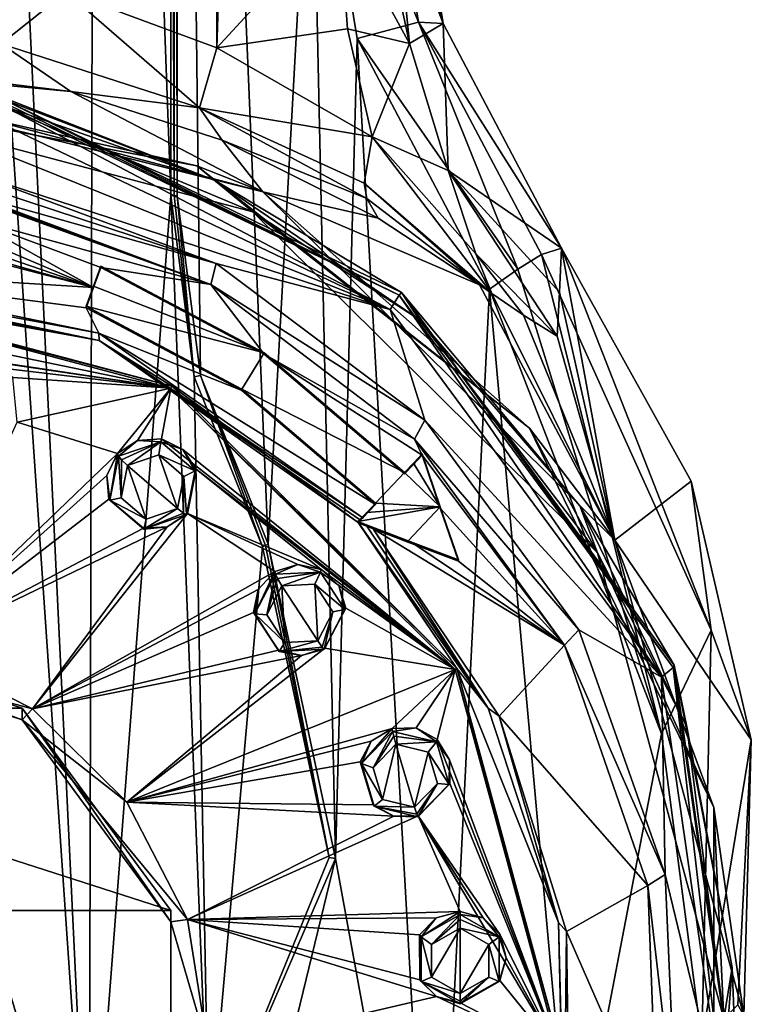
# Model space of a CAD drawing. Header units: metres. Extents: x -28 to 28, y -250 to 28.
# Tile 11 of 92: x 6 to 24, y -225 to -201. Entities that reach past the tile are written whole.
import ezdxf

# ---------------------------------------------------------------- set-up
doc = ezdxf.new("R2010")
doc.units = ezdxf.units.M
doc.layers.add('solid_10661053', color=7, linetype='CONTINUOUS')

msp = doc.modelspace()

# ---------------------------------------------------------------- linework, layer by layer
at = {"layer": 'solid_10661053'}
for points in [[(10.848744, -201.47377, 182.141312), (10.527095, -106.285652, 167.718582), (13.902626, -105.927193, 170.117081)], [(10.848744, -201.47377, 182.141312), (13.902626, -105.927193, 170.117081), (13.902626, -198.159775, 183.901337)], [(10.848744, -201.47377, 182.141312), (7.089748, -200.078171, 180.056885), (10.527095, -106.285652, 167.718582)], [(4.317756, -162.126312, 204.744431), (7.662177, -231.715347, 215.122971), (7.850902, -154.513397, 203.583481)], [(7.662177, -231.715347, 215.122971), (9.703361, -205.162415, 211.13562), (7.850902, -154.513397, 203.583481)], [(9.703447, -182.741287, 207.78476), (7.850902, -154.513397, 203.583481), (9.703361, -205.162415, 211.13562)], [(9.787598, -205.164307, 211.122787), (9.703533, -160.15419, 204.409088), (9.703447, -182.741287, 207.78476)], [(9.787598, -205.164307, 211.122787), (9.787772, -160.156097, 204.396271), (9.703533, -160.15419, 204.409088)], [(9.787598, -205.164307, 211.122787), (9.864788, -205.169647, 211.087051), (9.787772, -160.156097, 204.396271)], [(9.787772, -160.156097, 204.396271), (9.864788, -205.169647, 211.087051), (9.864964, -160.161438, 204.360519)], [(9.864964, -160.161438, 204.360519), (9.864788, -205.169647, 211.087051), (10.440787, -209.655426, 211.751297)], [(9.864964, -160.161438, 204.360519), (12.132125, -213.858353, 212.359314), (13.213239, -194.285904, 209.419769)], [(9.864964, -160.161438, 204.360519), (10.440787, -209.655426, 211.751297), (12.132125, -213.858353, 212.359314)], [(4.317756, -162.126312, 204.744431), (4.317676, -182.994553, 207.86322), (7.662177, -231.715347, 215.122971)], [(9.787598, -205.164307, 211.122787), (9.703447, -182.741287, 207.78476), (9.703361, -205.162415, 211.13562)], [(4.317676, -182.994553, 207.86322), (4.317533, -220.478256, 213.465195), (7.662177, -231.715347, 215.122971)], [(12.132125, -213.858353, 212.359314), (13.811332, -221.701477, 213.508545), (13.213239, -194.285904, 209.419769)], [(13.811332, -221.701477, 213.508545), (14.353537, -201.242645, 210.442902), (13.213239, -194.285904, 209.419769)], [(15.882645, -200.839127, 209.682617), (13.213239, -194.285904, 209.419769), (14.353537, -201.242645, 210.442902)], [(14.826135, -194.388153, 208.735596), (13.213239, -194.285904, 209.419769), (15.882645, -200.839127, 209.682617)], [(14.826135, -194.388153, 208.735596), (16.501728, -200.868347, 208.04097), (15.48158, -194.628799, 207.125397)], [(14.826135, -194.388153, 208.735596), (15.882645, -200.839127, 209.682617), (16.501728, -200.868347, 208.04097)], [(16.501728, -200.868347, 208.04097), (15.392191, -196.17218, 196.99942), (15.48158, -194.628799, 207.125397)], [(16.501728, -200.868347, 208.04097), (15.302803, -197.715591, 186.873444), (15.392191, -196.17218, 196.99942)], [(15.66119, -201.369797, 187.799484), (14.928708, -197.960129, 185.237167), (15.302803, -197.715591, 186.873444)], [(15.66119, -201.369797, 187.799484), (15.302803, -197.715591, 186.873444), (16.501728, -200.868347, 208.04097)], [(15.66119, -201.369797, 187.799484), (13.902626, -198.159775, 183.901337), (14.928708, -197.960129, 185.237167)], [(14.113273, -201.001465, 184.510193), (10.848744, -201.47377, 182.141312), (13.902626, -198.159775, 183.901337)], [(15.66119, -201.369797, 187.799484), (14.113273, -201.001465, 184.510193), (13.902626, -198.159775, 183.901337)], [(0.000001, -200.784317, 178.161392), (0.000004, -199.084442, 178.581223), (7.089748, -200.078171, 180.056885)], [(5.473251, -201.37767, 179.006622), (0.000001, -200.784317, 178.161392), (7.089748, -200.078171, 180.056885)], [(10.419362, -202.975647, 181.317352), (5.473251, -201.37767, 179.006622), (7.089748, -200.078171, 180.056885)], [(10.419362, -202.975647, 181.317352), (7.089748, -200.078171, 180.056885), (10.848744, -201.47377, 182.141312)], [(15.882645, -200.839127, 209.682617), (14.353537, -201.242645, 210.442902), (18.362349, -206.99942, 211.055618)], [(16.627266, -204.533768, 189.410843), (15.66119, -201.369797, 187.799484), (16.501728, -200.868347, 208.04097)], [(15.882645, -200.839127, 209.682617), (18.952604, -206.632477, 210.480804), (19.457472, -206.47644, 208.823975)], [(16.501728, -200.868347, 208.04097), (15.882645, -200.839127, 209.682617), (19.457472, -206.47644, 208.823975)], [(15.882645, -200.839127, 209.682617), (18.362349, -206.99942, 211.055618), (18.952604, -206.632477, 210.480804)], [(16.627266, -204.533768, 189.410843), (16.501728, -200.868347, 208.04097), (19.457472, -206.47644, 208.823975)], [(14.113273, -201.001465, 184.510193), (14.726607, -203.694473, 185.473022), (10.848744, -201.47377, 182.141312)], [(15.66119, -201.369797, 187.799484), (14.726607, -203.694473, 185.473022), (14.113273, -201.001465, 184.510193)], [(5.473251, -201.37767, 179.006622), (7.206366, -202.561874, 178.270462), (0, -201.696091, 176.66629)], [(10.419362, -202.975647, 181.317352), (7.206366, -202.561874, 178.270462), (5.473251, -201.37767, 179.006622)], [(13.811332, -221.701477, 213.508545), (16.271772, -235.170776, 215.482559), (14.353537, -201.242645, 210.442902)], [(16.271772, -235.170776, 215.482559), (17.657206, -207.494751, 211.321594), (14.353537, -201.242645, 210.442902)], [(18.362349, -206.99942, 211.055618), (14.353537, -201.242645, 210.442902), (17.657206, -207.494751, 211.321594)], [(16.627266, -204.533768, 189.410843), (14.726607, -203.694473, 185.473022), (15.66119, -201.369797, 187.799484)], [(7.206366, -202.561874, 178.270462), (0, -201.887634, 175.456879), (0, -201.696091, 176.66629)], [(10.419362, -202.975647, 181.317352), (10.848744, -201.47377, 182.141312), (14.726607, -203.694473, 185.473022)], [(12.002163, -205.068283, 175.932236), (0, -202.085831, 175.131882), (0, -201.887634, 175.456879)], [(7.206366, -202.561874, 178.270462), (12.002163, -205.068283, 175.932236), (0, -201.887634, 175.456879)], [(10.350883, -204.422394, 175.481079), (0, -202.455383, 175.040588), (0, -202.085831, 175.131882)], [(12.002163, -205.068283, 175.932236), (10.350883, -204.422394, 175.481079), (0, -202.085831, 175.131882)], [(10.350883, -204.422394, 175.481079), (11.75148, -205.569382, 175.505981), (0, -202.455383, 175.040588)], [(4.991112, -202.736969, 175.082672), (0, -202.455383, 175.040588), (11.75148, -205.569382, 175.505981)], [(4.948251, -202.626572, 174.03038), (15.175233, -208.008789, 173.764603), (4.834646, -203.065674, 173.025833)], [(4.995838, -202.579468, 174.413773), (15.399722, -207.647324, 174.780731), (4.948251, -202.626572, 174.03038)], [(15.399722, -207.647324, 174.780731), (15.175233, -208.008789, 173.764603), (4.948251, -202.626572, 174.03038)], [(10.811853, -204.787521, 175.38913), (5.028262, -202.576859, 174.984711), (4.991112, -202.736969, 175.082672)], [(4.995838, -202.579468, 174.413773), (5.04365, -202.532196, 174.799286), (15.399722, -207.647324, 174.780731)], [(10.811853, -204.787521, 175.38913), (5.04365, -202.532196, 174.799286), (5.028262, -202.576859, 174.984711)], [(15.461974, -207.584549, 175.554367), (15.399722, -207.647324, 174.780731), (5.04365, -202.532196, 174.799286)], [(10.811853, -204.787521, 175.38913), (15.461974, -207.584549, 175.554367), (5.04365, -202.532196, 174.799286)], [(7.206366, -202.561874, 178.270462), (10.985582, -203.775848, 180.513977), (12.002163, -205.068283, 175.932236)], [(10.419362, -202.975647, 181.317352), (10.985582, -203.775848, 180.513977), (7.206366, -202.561874, 178.270462)], [(10.811853, -204.787521, 175.38913), (4.991112, -202.736969, 175.082672), (11.75148, -205.569382, 175.505981)], [(4.772361, -203.816559, 172.167755), (4.834646, -203.065674, 173.025833), (15.175233, -208.008789, 173.764603)], [(14.526498, -204.852463, 184.96405), (10.419362, -202.975647, 181.317352), (14.726607, -203.694473, 185.473022)], [(14.597301, -205.238724, 184.661743), (10.985582, -203.775848, 180.513977), (10.419362, -202.975647, 181.317352)], [(14.526498, -204.852463, 184.96405), (14.597301, -205.238724, 184.661743), (10.419362, -202.975647, 181.317352)], [(4.714408, -204.589218, 171.33046), (4.772361, -203.816559, 172.167755), (15.175233, -208.008789, 173.764603)], [(10.985582, -203.775848, 180.513977), (14.875011, -205.728485, 184.097351), (12.002163, -205.068283, 175.932236)], [(14.597301, -205.238724, 184.661743), (14.875011, -205.728485, 184.097351), (10.985582, -203.775848, 180.513977)], [(14.526498, -204.852463, 184.96405), (14.726607, -203.694473, 185.473022), (17.717499, -207.609146, 188.915115)], [(17.316875, -206.619888, 189.450928), (17.717499, -207.609146, 188.915115), (14.726607, -203.694473, 185.473022)], [(17.316875, -206.619888, 189.450928), (14.726607, -203.694473, 185.473022), (16.627266, -204.533768, 189.410843)], [(4.709955, -204.8405, 171.1091), (4.714408, -204.589218, 171.33046), (10.837114, -206.853195, 171.668808)], [(10.837114, -206.853195, 171.668808), (4.714408, -204.589218, 171.33046), (15.175233, -208.008789, 173.764603)], [(10.350883, -204.422394, 175.481079), (18.651648, -210.96933, 176.459518), (11.75148, -205.569382, 175.505981)], [(12.002163, -205.068283, 175.932236), (18.651648, -210.96933, 176.459518), (10.350883, -204.422394, 175.481079)], [(16.627266, -204.533768, 189.410843), (19.457472, -206.47644, 208.823975), (19.400225, -207.569763, 201.700912)], [(16.627266, -204.533768, 189.410843), (19.400225, -207.569763, 201.700912), (19.342714, -208.668625, 194.542023)], [(17.316875, -206.619888, 189.450928), (16.627266, -204.533768, 189.410843), (19.342714, -208.668625, 194.542023)], [(4.718494, -205.13208, 170.930756), (4.709955, -204.8405, 171.1091), (10.837114, -206.853195, 171.668808)], [(10.811853, -204.787521, 175.38913), (11.75148, -205.569382, 175.505981), (15.90163, -208.25444, 175.907272)], [(10.811853, -204.787521, 175.38913), (15.90163, -208.25444, 175.907272), (15.461974, -207.584549, 175.554367)], [(14.526498, -204.852463, 184.96405), (17.717499, -207.609146, 188.915115), (17.405027, -207.392517, 188.177261)], [(14.526498, -204.852463, 184.96405), (17.405027, -207.392517, 188.177261), (14.597301, -205.238724, 184.661743)], [(10.704909, -207.378036, 171.266403), (4.718494, -205.13208, 170.930756), (10.837114, -206.853195, 171.668808)], [(4.718655, -205.175705, 170.908722), (4.718494, -205.13208, 170.930756), (10.704909, -207.378036, 171.266403)], [(12.002163, -205.068283, 175.932236), (20.788355, -213.757965, 177.230911), (18.651648, -210.96933, 176.459518)], [(17.405027, -207.392517, 188.177261), (20.788355, -213.757965, 177.230911), (12.002163, -205.068283, 175.932236)], [(14.875011, -205.728485, 184.097351), (17.405027, -207.392517, 188.177261), (12.002163, -205.068283, 175.932236)], [(4.659072, -205.72818, 170.627792), (4.719082, -205.219254, 170.886841), (10.704909, -207.378036, 171.266403)], [(4.719082, -205.219254, 170.886841), (4.718655, -205.175705, 170.908722), (10.704909, -207.378036, 171.266403)], [(7.662177, -231.715347, 215.122971), (10.648697, -229.014801, 214.690109), (9.703361, -205.162415, 211.13562)], [(10.648697, -229.014801, 214.690109), (10.284566, -209.68779, 211.80574), (9.703361, -205.162415, 211.13562)], [(9.787598, -205.164307, 211.122787), (9.703361, -205.162415, 211.13562), (10.284566, -209.68779, 211.80574)], [(9.787598, -205.164307, 211.122787), (10.284566, -209.68779, 211.80574), (9.864788, -205.169647, 211.087051)], [(10.284566, -209.68779, 211.80574), (10.440787, -209.655426, 211.751297), (9.864788, -205.169647, 211.087051)], [(14.597301, -205.238724, 184.661743), (17.405027, -207.392517, 188.177261), (14.875011, -205.728485, 184.097351)], [(18.651648, -210.96933, 176.459518), (20.355152, -214.07811, 176.777618), (11.75148, -205.569382, 175.505981)], [(15.90163, -208.25444, 175.907272), (11.75148, -205.569382, 175.505981), (20.355152, -214.07811, 176.777618)], [(7.774117, -207.456177, 170.41893), (4.519106, -206.076965, 170.442963), (4.659072, -205.72818, 170.627792)], [(7.958517, -206.955658, 170.680099), (4.659072, -205.72818, 170.627792), (10.704909, -207.378036, 171.266403)], [(7.958517, -206.955658, 170.680099), (7.774117, -207.456177, 170.41893), (4.659072, -205.72818, 170.627792)], [(7.774117, -207.456177, 170.41893), (4.35411, -206.284592, 170.325027), (4.519106, -206.076965, 170.442963)], [(7.774117, -207.456177, 170.41893), (4.101783, -206.427017, 170.228577), (4.35411, -206.284592, 170.325027)], [(7.774117, -207.456177, 170.41893), (-0.000178, -206.969452, 169.744415), (3.836663, -206.43605, 170.193573)], [(7.774117, -207.456177, 170.41893), (3.836663, -206.43605, 170.193573), (4.101783, -206.427017, 170.228577)], [(18.952604, -206.632477, 210.480804), (23.189062, -216.007599, 211.787674), (19.457472, -206.47644, 208.823975)], [(19.400225, -207.569763, 201.700912), (19.457472, -206.47644, 208.823975), (20.788355, -213.757965, 177.230911)], [(19.457472, -206.47644, 208.823975), (22.685711, -212.284927, 209.633194), (20.788355, -213.757965, 177.230911)], [(23.189062, -216.007599, 211.787674), (22.685711, -212.284927, 209.633194), (19.457472, -206.47644, 208.823975)], [(10.704909, -207.378036, 171.266403), (10.837114, -206.853195, 171.668808), (16.040545, -210.766052, 172.253586)], [(16.040545, -210.766052, 172.253586), (10.837114, -206.853195, 171.668808), (15.175233, -208.008789, 173.764603)], [(17.316875, -206.619888, 189.450928), (19.342714, -208.668625, 194.542023), (18.50197, -208.149048, 191.147827)], [(17.316875, -206.619888, 189.450928), (18.50197, -208.149048, 191.147827), (17.717499, -207.609146, 188.915115)], [(18.362349, -206.99942, 211.055618), (21.951609, -218.592087, 212.890533), (18.952604, -206.632477, 210.480804)], [(18.952604, -206.632477, 210.480804), (21.951609, -218.592087, 212.890533), (23.189062, -216.007599, 211.787674)], [(7.906024, -208.596176, 169.987564), (0, -207.132294, 169.723526), (-0.000178, -206.969452, 169.744415)], [(7.587656, -207.960449, 170.166977), (7.906024, -208.596176, 169.987564), (-0.000178, -206.969452, 169.744415)], [(7.774117, -207.456177, 170.41893), (7.587656, -207.960449, 170.166977), (-0.000178, -206.969452, 169.744415)], [(7.774158, -207.420547, 170.65657), (7.774117, -207.456177, 170.41893), (7.958517, -206.955658, 170.680099)], [(7.774158, -207.420547, 170.65657), (7.958517, -206.955658, 170.680099), (7.958517, -206.919739, 170.920486)], [(7.774158, -207.420547, 170.65657), (7.958517, -206.919739, 170.920486), (12.0333, -209.085144, 171.24411)], [(7.958517, -206.919739, 170.920486), (7.958517, -206.955658, 170.680099), (12.033506, -209.121216, 171.003754)], [(12.0333, -209.085144, 171.24411), (7.958517, -206.919739, 170.920486), (12.033506, -209.121216, 171.003754)], [(12.033506, -209.121216, 171.003754), (7.958517, -206.955658, 170.680099), (10.704909, -207.378036, 171.266403)], [(18.362349, -206.99942, 211.055618), (17.657206, -207.494751, 211.321594), (21.951609, -218.592087, 212.890533)], [(-0.000176, -207.23851, 169.739624), (0, -207.132294, 169.723526), (7.911105, -208.775543, 169.969101)], [(-0.000176, -207.23851, 169.739624), (7.911105, -208.775543, 169.969101), (0, -207.344559, 169.755905)], [(-0.000175, -207.394165, 169.762589), (0, -207.340698, 169.781723), (9.724941, -209.917847, 170.166885)], [(7.906024, -208.596176, 169.987564), (7.911105, -208.775543, 169.969101), (0, -207.132294, 169.723526)], [(0, -207.340698, 169.781723), (0, -207.344559, 169.755905), (9.724553, -209.921494, 170.141022)], [(9.724941, -209.917847, 170.166885), (0, -207.340698, 169.781723), (9.724553, -209.921494, 170.141022)], [(9.724553, -209.921494, 170.141022), (0, -207.344559, 169.755905), (7.911105, -208.775543, 169.969101)], [(9.70011, -209.964737, 170.14679), (-0.000175, -207.394165, 169.762589), (9.724941, -209.917847, 170.166885)], [(9.70011, -209.964737, 170.14679), (-0.000169, -207.962189, 169.853577), (-0.000175, -207.394165, 169.762589)], [(7.774158, -207.420547, 170.65657), (7.587656, -207.925339, 170.401917), (7.774117, -207.456177, 170.41893)], [(7.774158, -207.420547, 170.65657), (12.0333, -209.085144, 171.24411), (7.587656, -207.925339, 170.401917)], [(7.587656, -207.925339, 170.401917), (7.587656, -207.960449, 170.166977), (7.774117, -207.456177, 170.41893)], [(15.785334, -211.237839, 171.843262), (10.704909, -207.378036, 171.266403), (16.040545, -210.766052, 172.253586)], [(12.033506, -209.121216, 171.003754), (10.704909, -207.378036, 171.266403), (15.785334, -211.237839, 171.843262)], [(15.461974, -207.584549, 175.554367), (22.24177, -216.935165, 176.168808), (15.399722, -207.647324, 174.780731)], [(15.461974, -207.584549, 175.554367), (22.266117, -216.880325, 176.943634), (22.24177, -216.935165, 176.168808)], [(19.914673, -212.90274, 176.601959), (22.266117, -216.880325, 176.943634), (15.461974, -207.584549, 175.554367)], [(15.90163, -208.25444, 175.907272), (19.914673, -212.90274, 176.601959), (15.461974, -207.584549, 175.554367)], [(16.271772, -235.170776, 215.482559), (19.711397, -230.239914, 214.680466), (17.657206, -207.494751, 211.321594)], [(17.405027, -207.392517, 188.177261), (17.717499, -207.609146, 188.915115), (20.788355, -213.757965, 177.230911)], [(19.711397, -230.239914, 214.680466), (21.951609, -218.592087, 212.890533), (17.657206, -207.494751, 211.321594)], [(19.342714, -208.668625, 194.542023), (19.400225, -207.569763, 201.700912), (20.788355, -213.757965, 177.230911)], [(15.399722, -207.647324, 174.780731), (21.951141, -217.180283, 175.135284), (15.175233, -208.008789, 173.764603)], [(15.399722, -207.647324, 174.780731), (22.24177, -216.935165, 176.168808), (21.951141, -217.180283, 175.135284)], [(17.717499, -207.609146, 188.915115), (18.50197, -208.149048, 191.147827), (20.788355, -213.757965, 177.230911)], [(9.70011, -209.964737, 170.14679), (0, -208.529236, 169.949966), (-0.000169, -207.962189, 169.853577)], [(11.472558, -209.989853, 170.710464), (7.587656, -207.960449, 170.166977), (7.587656, -207.925339, 170.401917)], [(11.472558, -209.989853, 170.710464), (7.587656, -207.925339, 170.401917), (12.0333, -209.085144, 171.24411)], [(7.587656, -207.960449, 170.166977), (11.472763, -210.025101, 170.47554), (7.906024, -208.596176, 169.987564)], [(11.472558, -209.989853, 170.710464), (11.472763, -210.025101, 170.47554), (7.587656, -207.960449, 170.166977)], [(16.040545, -210.766052, 172.253586), (15.175233, -208.008789, 173.764603), (21.951141, -217.180283, 175.135284)], [(15.90163, -208.25444, 175.907272), (20.355152, -214.07811, 176.777618), (19.914673, -212.90274, 176.601959)], [(18.50197, -208.149048, 191.147827), (19.342714, -208.668625, 194.542023), (20.788355, -213.757965, 177.230911)], [(0.872429, -208.922195, 170.019363), (0, -208.529236, 169.949966), (9.70011, -209.964737, 170.14679)], [(7.906024, -208.596176, 169.987564), (14.497437, -213.203812, 170.676178), (7.911105, -208.775543, 169.969101)], [(14.813569, -212.872131, 170.901031), (14.497437, -213.203812, 170.676178), (7.906024, -208.596176, 169.987564)], [(11.472763, -210.025101, 170.47554), (14.813569, -212.872131, 170.901031), (7.906024, -208.596176, 169.987564)], [(14.440802, -213.261047, 170.650513), (14.377432, -213.321228, 170.647675), (7.911105, -208.775543, 169.969101)], [(9.724553, -209.921494, 170.141022), (7.911105, -208.775543, 169.969101), (14.377432, -213.321228, 170.647675)], [(14.497437, -213.203812, 170.676178), (14.440802, -213.261047, 170.650513), (7.911105, -208.775543, 169.969101)], [(4.711472, -209.218903, 170.054993), (0.872429, -208.922195, 170.019363), (9.70011, -209.964737, 170.14679)], [(5.300728, -209.319397, 170.068344), (4.711472, -209.218903, 170.054993), (9.70011, -209.964737, 170.14679)], [(11.472558, -209.989853, 170.710464), (12.0333, -209.085144, 171.24411), (15.537609, -212.071487, 171.69043)], [(12.0333, -209.085144, 171.24411), (12.033506, -209.121216, 171.003754), (15.537609, -212.107407, 171.450043)], [(12.0333, -209.085144, 171.24411), (15.537609, -212.107407, 171.450043), (15.537609, -212.071487, 171.69043)], [(15.976421, -211.640335, 171.806915), (12.033506, -209.121216, 171.003754), (15.785334, -211.237839, 171.843262)], [(15.976421, -211.640335, 171.806915), (15.537609, -212.107407, 171.450043), (12.033506, -209.121216, 171.003754)], [(5.759918, -209.697464, 170.130966), (5.300728, -209.319397, 170.068344), (9.70011, -209.964737, 170.14679)], [(5.759918, -209.697464, 170.130966), (9.70011, -209.964737, 170.14679), (5.867506, -210.818756, 170.33786)], [(11.991541, -213.928406, 212.419205), (10.440787, -209.655426, 211.751297), (10.284566, -209.68779, 211.80574)], [(10.648697, -229.014801, 214.690109), (11.991541, -213.928406, 212.419205), (10.284566, -209.68779, 211.80574)], [(12.064927, -213.89006, 212.400391), (12.132125, -213.858353, 212.359314), (10.440787, -209.655426, 211.751297)], [(12.064927, -213.89006, 212.400391), (10.440787, -209.655426, 211.751297), (11.991541, -213.928406, 212.419205)], [(5.867506, -210.818756, 170.33786), (9.70011, -209.964737, 170.14679), (8.374515, -211.600357, 170.440323)], [(8.87035, -211.273682, 170.371964), (8.374515, -211.600357, 170.440323), (9.70011, -209.964737, 170.14679)], [(9.466912, -211.235123, 170.356308), (8.87035, -211.273682, 170.371964), (9.70011, -209.964737, 170.14679)], [(9.466912, -211.235123, 170.356308), (9.70011, -209.964737, 170.14679), (16.800926, -216.987625, 171.196365)], [(9.70011, -209.964737, 170.14679), (9.724941, -209.917847, 170.166885), (16.844179, -216.958862, 171.219162)], [(9.70011, -209.964737, 170.14679), (16.844179, -216.958862, 171.219162), (16.800926, -216.987625, 171.196365)], [(9.724941, -209.917847, 170.166885), (9.724553, -209.921494, 170.141022), (16.844067, -216.962524, 171.193314)], [(16.844067, -216.962524, 171.193314), (9.724553, -209.921494, 170.141022), (14.377432, -213.321228, 170.647675)], [(16.844179, -216.958862, 171.219162), (9.724941, -209.917847, 170.166885), (16.844067, -216.962524, 171.193314)], [(11.472558, -209.989853, 170.710464), (14.813569, -212.837021, 171.135971), (11.472763, -210.025101, 170.47554)], [(11.472558, -209.989853, 170.710464), (15.537609, -212.071487, 171.69043), (14.813569, -212.837021, 171.135971)], [(14.813569, -212.837021, 171.135971), (14.813569, -212.872131, 170.901031), (11.472763, -210.025101, 170.47554)], [(15.785334, -211.237839, 171.843262), (16.040545, -210.766052, 172.253586), (19.883259, -215.99585, 173.035187)], [(19.883259, -215.99585, 173.035187), (16.040545, -210.766052, 172.253586), (21.951141, -217.180283, 175.135284)], [(5.867506, -210.818756, 170.33786), (8.374515, -211.600357, 170.440323), (3.286459, -216.473877, 171.820755)], [(18.651648, -210.96933, 176.459518), (23.258223, -220.429916, 177.873413), (20.355152, -214.07811, 176.777618)], [(20.788355, -213.757965, 177.230911), (23.258223, -220.429916, 177.873413), (18.651648, -210.96933, 176.459518)], [(8.395983, -211.666748, 170.121948), (8.374515, -211.600357, 170.440323), (8.87035, -211.273682, 170.371964)], [(9.458125, -211.303177, 170.067612), (8.395983, -211.666748, 170.121948), (8.87035, -211.273682, 170.371964)], [(9.458125, -211.303177, 170.067612), (8.87035, -211.273682, 170.371964), (9.466912, -211.235123, 170.356308)], [(9.458125, -211.303177, 170.067612), (9.466912, -211.235123, 170.356308), (10.003163, -211.496124, 170.393661)], [(10.003163, -211.496124, 170.393661), (9.466912, -211.235123, 170.356308), (16.800926, -216.987625, 171.196365)], [(19.524418, -216.38269, 172.612167), (15.785334, -211.237839, 171.843262), (19.883259, -215.99585, 173.035187)], [(15.976421, -211.640335, 171.806915), (15.785334, -211.237839, 171.843262), (19.524418, -216.38269, 172.612167)], [(8.468672, -211.757874, 169.938354), (8.395983, -211.666748, 170.121948), (9.458125, -211.303177, 170.067612)], [(8.468672, -211.757874, 169.938354), (9.458125, -211.303177, 170.067612), (8.621845, -211.900787, 169.88002)], [(9.401399, -211.633865, 169.840134), (8.621845, -211.900787, 169.88002), (9.458125, -211.303177, 170.067612)], [(9.401399, -211.633865, 169.840134), (9.458125, -211.303177, 170.067612), (10.307557, -212.031128, 170.176407)], [(10.307557, -212.031128, 170.176407), (9.458125, -211.303177, 170.067612), (10.003163, -211.496124, 170.393661)], [(10.335275, -211.98674, 170.473099), (10.003163, -211.496124, 170.393661), (16.800926, -216.987625, 171.196365)], [(10.307557, -212.031128, 170.176407), (10.003163, -211.496124, 170.393661), (10.335275, -211.98674, 170.473099)], [(8.374515, -211.600357, 170.440323), (8.107182, -212.149475, 170.551056), (3.286459, -216.473877, 171.820755)], [(8.183272, -212.75827, 170.28508), (8.107182, -212.149475, 170.551056), (8.374515, -211.600357, 170.440323)], [(8.183272, -212.75827, 170.28508), (8.374515, -211.600357, 170.440323), (8.395983, -211.666748, 170.121948)], [(8.183272, -212.75827, 170.28508), (8.395983, -211.666748, 170.121948), (8.465637, -212.70192, 169.999756)], [(8.465637, -212.70192, 169.999756), (8.395983, -211.666748, 170.121948), (8.468672, -211.757874, 169.938354)], [(8.465637, -212.70192, 169.999756), (8.468672, -211.757874, 169.938354), (8.621845, -211.900787, 169.88002)], [(9.868984, -212.969574, 170.039749), (8.621845, -211.900787, 169.88002), (9.401399, -211.633865, 169.840134)], [(10.025192, -212.168442, 169.920029), (9.401399, -211.633865, 169.840134), (10.307557, -212.031128, 170.176407)], [(9.868984, -212.969574, 170.039749), (9.401399, -211.633865, 169.840134), (10.025192, -212.168442, 169.920029)], [(15.976421, -211.640335, 171.806915), (15.757737, -211.873459, 171.626709), (15.537609, -212.107407, 171.450043)], [(15.537609, -212.071487, 171.69043), (15.757737, -211.873459, 171.626709), (15.976421, -211.640335, 171.806915)], [(15.757847, -211.837143, 171.868973), (15.537609, -212.071487, 171.69043), (15.976421, -211.640335, 171.806915)], [(15.757847, -211.837143, 171.868973), (15.976421, -211.640335, 171.806915), (15.976421, -211.603867, 172.050934)], [(15.757847, -211.837143, 171.868973), (15.976421, -211.603867, 172.050934), (16.426702, -212.925797, 171.882156)], [(15.976421, -211.603867, 172.050934), (15.976421, -211.640335, 171.806915), (16.426899, -212.962372, 171.641174)], [(16.426702, -212.925797, 171.882156), (15.976421, -211.603867, 172.050934), (16.426899, -212.962372, 171.641174)], [(16.426899, -212.962372, 171.641174), (15.976421, -211.640335, 171.806915), (19.524418, -216.38269, 172.612167)], [(9.089431, -213.236511, 170.079651), (8.465637, -212.70192, 169.999756), (8.621845, -211.900787, 169.88002)], [(9.089431, -213.236511, 170.079651), (8.621845, -211.900787, 169.88002), (9.868984, -212.969574, 170.039749)], [(10.335275, -211.98674, 170.473099), (13.454021, -214.494431, 170.843414), (10.117253, -213.091766, 170.677567)], [(10.307557, -212.031128, 170.176407), (10.335275, -211.98674, 170.473099), (10.117253, -213.091766, 170.677567)], [(10.335275, -211.98674, 170.473099), (16.800926, -216.987625, 171.196365), (13.454021, -214.494431, 170.843414)], [(15.757847, -211.837143, 171.868973), (16.426702, -212.925797, 171.882156), (15.537609, -212.071487, 171.69043)], [(15.537609, -212.071487, 171.69043), (15.537609, -212.107407, 171.450043), (15.757737, -211.873459, 171.626709)], [(8.107182, -212.149475, 170.551056), (8.160034, -212.735489, 170.666061), (3.286459, -216.473877, 171.820755)], [(8.183272, -212.75827, 170.28508), (8.160034, -212.735489, 170.666061), (8.107182, -212.149475, 170.551056)], [(10.022157, -213.089188, 170.137329), (9.868984, -212.969574, 170.039749), (10.025192, -212.168442, 169.920029)], [(10.022157, -213.089188, 170.137329), (10.025192, -212.168442, 169.920029), (10.094846, -213.12265, 170.339523)], [(10.025192, -212.168442, 169.920029), (10.307557, -212.031128, 170.176407), (10.094846, -213.12265, 170.339523)], [(10.307557, -212.031128, 170.176407), (10.117253, -213.091766, 170.677567), (10.094846, -213.12265, 170.339523)], [(15.537609, -212.071487, 171.69043), (16.426702, -212.925797, 171.882156), (14.813569, -212.837021, 171.135971)], [(22.685711, -212.284927, 209.633194), (24.190723, -218.742477, 210.567749), (20.788355, -213.757965, 177.230911)], [(23.189062, -216.007599, 211.787674), (24.190723, -218.742477, 210.567749), (22.685711, -212.284927, 209.633194)], [(8.160034, -212.735489, 170.666061), (9.022791, -213.46106, 170.784378), (3.286459, -216.473877, 171.820755)], [(9.032703, -213.486237, 170.39386), (9.022791, -213.46106, 170.784378), (8.160034, -212.735489, 170.666061)], [(9.032703, -213.486237, 170.39386), (8.160034, -212.735489, 170.666061), (8.183272, -212.75827, 170.28508)], [(8.183272, -212.75827, 170.28508), (8.465637, -212.70192, 169.999756), (9.089431, -213.236511, 170.079651)], [(9.032703, -213.486237, 170.39386), (8.183272, -212.75827, 170.28508), (9.089431, -213.236511, 170.079651)], [(9.032703, -213.486237, 170.39386), (9.868984, -212.969574, 170.039749), (10.022157, -213.089188, 170.137329)], [(9.032703, -213.486237, 170.39386), (9.089431, -213.236511, 170.079651), (9.868984, -212.969574, 170.039749)], [(16.426702, -212.925797, 171.882156), (14.374757, -213.297516, 170.823196), (14.594873, -213.066849, 170.977966)], [(16.426702, -212.925797, 171.882156), (15.626009, -213.777283, 171.266937), (14.374757, -213.297516, 170.823196)], [(14.813569, -212.872131, 170.901031), (14.655767, -213.037857, 170.787704), (14.497437, -213.203812, 170.676178)], [(14.813569, -212.837021, 171.135971), (14.594873, -213.066849, 170.977966), (14.813569, -212.872131, 170.901031)], [(16.426702, -212.925797, 171.882156), (14.594873, -213.066849, 170.977966), (14.813569, -212.837021, 171.135971)], [(14.594873, -213.066849, 170.977966), (14.655767, -213.037857, 170.787704), (14.813569, -212.872131, 170.901031)], [(16.426702, -212.925797, 171.882156), (16.880585, -214.248566, 171.777039), (15.626009, -213.777283, 171.266937)], [(16.426702, -212.925797, 171.882156), (16.426899, -212.962372, 171.641174), (16.880585, -214.284195, 171.538635)], [(16.426702, -212.925797, 171.882156), (16.880585, -214.284195, 171.538635), (16.880585, -214.248566, 171.777039)], [(16.880585, -214.284195, 171.538635), (16.426899, -212.962372, 171.641174), (19.524418, -216.38269, 172.612167)], [(19.914673, -212.90274, 176.601959), (20.355152, -214.07811, 176.777618), (22.579252, -218.417679, 177.426178)], [(19.914673, -212.90274, 176.601959), (22.579252, -218.417679, 177.426178), (22.266117, -216.880325, 176.943634)], [(10.117253, -213.091766, 170.677567), (12.300657, -214.540344, 170.8797), (6.251628, -217.968018, 172.044052)], [(9.609348, -213.425629, 170.757126), (10.117253, -213.091766, 170.677567), (6.251628, -217.968018, 172.044052)], [(9.032703, -213.486237, 170.39386), (10.022157, -213.089188, 170.137329), (10.094846, -213.12265, 170.339523)], [(9.032703, -213.486237, 170.39386), (10.094846, -213.12265, 170.339523), (9.609348, -213.425629, 170.757126)], [(10.094846, -213.12265, 170.339523), (10.117253, -213.091766, 170.677567), (9.609348, -213.425629, 170.757126)], [(10.117253, -213.091766, 170.677567), (12.870069, -214.365189, 170.834), (12.300657, -214.540344, 170.8797)], [(10.117253, -213.091766, 170.677567), (13.454021, -214.494431, 170.843414), (12.870069, -214.365189, 170.834)], [(14.594873, -213.066849, 170.977966), (14.374757, -213.297516, 170.823196), (14.497437, -213.203812, 170.676178)], [(14.374757, -213.297516, 170.823196), (14.440802, -213.261047, 170.650513), (14.497437, -213.203812, 170.676178)], [(14.594873, -213.066849, 170.977966), (14.497437, -213.203812, 170.676178), (14.655767, -213.037857, 170.787704)], [(9.609348, -213.425629, 170.757126), (6.251628, -217.968018, 172.044052), (3.286459, -216.473877, 171.820755)], [(9.022791, -213.46106, 170.784378), (9.609348, -213.425629, 170.757126), (3.286459, -216.473877, 171.820755)], [(9.032703, -213.486237, 170.39386), (9.609348, -213.425629, 170.757126), (9.022791, -213.46106, 170.784378)], [(14.374757, -213.297516, 170.823196), (14.377432, -213.321228, 170.647675), (14.440802, -213.261047, 170.650513)], [(14.374757, -213.297516, 170.823196), (14.374757, -213.311447, 170.730011), (14.377432, -213.321228, 170.647675)], [(15.626009, -213.777283, 171.266937), (14.374757, -213.311447, 170.730011), (14.374757, -213.297516, 170.823196)], [(15.626009, -213.777283, 171.266937), (14.377432, -213.321228, 170.647675), (14.374757, -213.311447, 170.730011)], [(16.844067, -216.962524, 171.193314), (14.377432, -213.321228, 170.647675), (14.385322, -213.328079, 170.64949)], [(15.626009, -213.777283, 171.266937), (14.385322, -213.328079, 170.64949), (14.377432, -213.321228, 170.647675)], [(16.844067, -216.962524, 171.193314), (14.385322, -213.328079, 170.64949), (14.396977, -213.333069, 170.650238)], [(15.626009, -213.777283, 171.266937), (14.396977, -213.333069, 170.650238), (14.385322, -213.328079, 170.64949)], [(17.62392, -217.953369, 171.340744), (16.844067, -216.962524, 171.193314), (14.396977, -213.333069, 170.650238)], [(14.591693, -213.414322, 170.675079), (17.62392, -217.953369, 171.340744), (14.396977, -213.333069, 170.650238)], [(15.626009, -213.777283, 171.266937), (14.591693, -213.414322, 170.675079), (14.396977, -213.333069, 170.650238)], [(14.591693, -213.414322, 170.675079), (14.750509, -213.477371, 170.717072), (17.62392, -217.953369, 171.340744)], [(15.626009, -213.777283, 171.266937), (14.750509, -213.477371, 170.717072), (14.591693, -213.414322, 170.675079)], [(14.750509, -213.477371, 170.717072), (19.524418, -216.38269, 172.612167), (17.900415, -218.152283, 171.415726)], [(15.814837, -213.884018, 171.104111), (19.524418, -216.38269, 172.612167), (14.750509, -213.477371, 170.717072)], [(14.750509, -213.477371, 170.717072), (17.900415, -218.152283, 171.415726), (17.62392, -217.953369, 171.340744)], [(15.626009, -213.777283, 171.266937), (15.814837, -213.884018, 171.104111), (14.750509, -213.477371, 170.717072)], [(10.648697, -229.014801, 214.690109), (13.65182, -221.678696, 213.55481), (11.991541, -213.928406, 212.419205)], [(12.064927, -213.89006, 212.400391), (11.991541, -213.928406, 212.419205), (13.65182, -221.678696, 213.55481)], [(12.064927, -213.89006, 212.400391), (13.65182, -221.678696, 213.55481), (12.132125, -213.858353, 212.359314)], [(13.65182, -221.678696, 213.55481), (13.811332, -221.701477, 213.508545), (12.132125, -213.858353, 212.359314)], [(15.626009, -213.777283, 171.266937), (16.880585, -214.248566, 171.777039), (15.814837, -213.884018, 171.104111)], [(15.814837, -213.884018, 171.104111), (16.880585, -214.284195, 171.538635), (19.524418, -216.38269, 172.612167)], [(16.880585, -214.248566, 171.777039), (16.880585, -214.284195, 171.538635), (15.814837, -213.884018, 171.104111)], [(20.788355, -213.757965, 177.230911), (24.004326, -225.628296, 179.004944), (23.258223, -220.429916, 177.873413)], [(24.190723, -218.742477, 210.567749), (24.004326, -225.628296, 179.004944), (20.788355, -213.757965, 177.230911)], [(23.258223, -220.429916, 177.873413), (23.504345, -225.701553, 178.514755), (20.355152, -214.07811, 176.777618)], [(22.579252, -218.417679, 177.426178), (20.355152, -214.07811, 176.777618), (23.504345, -225.701553, 178.514755)], [(12.316015, -214.611984, 170.562103), (12.300657, -214.540344, 170.8797), (12.870069, -214.365189, 170.834)], [(13.438701, -214.559082, 170.554199), (12.316015, -214.611984, 170.562103), (12.870069, -214.365189, 170.834)], [(13.438701, -214.559082, 170.554199), (12.870069, -214.365189, 170.834), (13.454021, -214.494431, 170.843414)], [(12.300657, -214.540344, 170.8797), (11.886726, -214.992188, 170.975891), (6.251628, -217.968018, 172.044052)], [(11.800987, -215.600021, 170.709778), (11.886726, -214.992188, 170.975891), (12.300657, -214.540344, 170.8797)], [(11.800987, -215.600021, 170.709778), (12.300657, -214.540344, 170.8797), (12.316015, -214.611984, 170.562103)], [(11.800987, -215.600021, 170.709778), (12.316015, -214.611984, 170.562103), (12.099499, -215.626266, 170.436798)], [(12.099499, -215.626266, 170.436798), (12.316015, -214.611984, 170.562103), (12.368014, -214.720825, 170.38118)], [(12.368014, -214.720825, 170.38118), (12.316015, -214.611984, 170.562103), (13.438701, -214.559082, 170.554199)], [(12.368014, -214.720825, 170.38118), (13.438701, -214.559082, 170.554199), (12.47759, -214.901108, 170.32843)], [(13.301604, -214.862198, 170.322617), (12.47759, -214.901108, 170.32843), (13.438701, -214.559082, 170.554199)], [(13.301604, -214.862198, 170.322617), (13.438701, -214.559082, 170.554199), (14.046359, -215.494232, 170.69397)], [(13.438701, -214.559082, 170.554199), (13.454021, -214.494431, 170.843414), (13.894369, -214.894409, 170.901535)], [(14.046359, -215.494232, 170.69397), (13.438701, -214.559082, 170.554199), (13.894369, -214.894409, 170.901535)], [(13.894369, -214.894409, 170.901535), (13.454021, -214.494431, 170.843414), (16.800926, -216.987625, 171.196365)], [(12.099499, -215.626266, 170.436798), (12.368014, -214.720825, 170.38118), (12.47759, -214.901108, 170.32843)], [(12.545742, -216.313004, 170.539429), (12.099499, -215.626266, 170.436798), (12.47759, -214.901108, 170.32843)], [(13.369756, -216.274094, 170.533615), (12.47759, -214.901108, 170.32843), (13.301604, -214.862198, 170.322617)], [(12.545742, -216.313004, 170.539429), (12.47759, -214.901108, 170.32843), (13.369756, -216.274094, 170.533615)], [(13.747847, -215.54895, 170.425247), (13.301604, -214.862198, 170.322617), (14.046359, -215.494232, 170.69397)], [(13.369756, -216.274094, 170.533615), (13.301604, -214.862198, 170.322617), (13.747847, -215.54895, 170.425247)], [(14.07298, -215.457794, 170.991867), (13.894369, -214.894409, 170.901535), (16.800926, -216.987625, 171.196365)], [(14.046359, -215.494232, 170.69397), (13.894369, -214.894409, 170.901535), (14.07298, -215.457794, 170.991867)], [(11.886726, -214.992188, 170.975891), (11.769159, -215.569153, 171.089554), (6.251628, -217.968018, 172.044052)], [(11.800987, -215.600021, 170.709778), (11.769159, -215.569153, 171.089554), (11.886726, -214.992188, 170.975891)], [(11.769159, -215.569153, 171.089554), (12.389965, -216.505966, 171.239441), (6.251628, -217.968018, 172.044052)], [(12.408646, -216.535172, 170.849533), (12.389965, -216.505966, 171.239441), (11.769159, -215.569153, 171.089554)], [(12.408646, -216.535172, 170.849533), (11.769159, -215.569153, 171.089554), (11.800987, -215.600021, 170.709778)], [(11.800987, -215.600021, 170.709778), (12.099499, -215.626266, 170.436798), (12.545742, -216.313004, 170.539429)], [(12.408646, -216.535172, 170.849533), (11.800987, -215.600021, 170.709778), (12.545742, -216.313004, 170.539429)], [(13.479332, -216.431076, 170.63678), (13.369756, -216.274094, 170.533615), (13.747847, -215.54895, 170.425247)], [(13.479332, -216.431076, 170.63678), (13.747847, -215.54895, 170.425247), (13.531331, -216.482269, 170.841629)], [(14.046359, -215.494232, 170.69397), (13.54736, -216.456848, 171.180481), (13.531331, -216.482269, 170.841629)], [(13.747847, -215.54895, 170.425247), (14.046359, -215.494232, 170.69397), (13.531331, -216.482269, 170.841629)], [(14.07298, -215.457794, 170.991867), (16.800926, -216.987625, 171.196365), (13.54736, -216.456848, 171.180481)], [(14.046359, -215.494232, 170.69397), (14.07298, -215.457794, 170.991867), (13.54736, -216.456848, 171.180481)], [(-5.995411, -217.954086, 174.525787), (0, -216.027466, 174.237854), (5.995411, -217.954086, 174.525787)], [(5.99542, -218.242065, 172.598938), (5.995411, -217.954086, 174.525787), (0, -216.027466, 174.237854)], [(5.99542, -218.242065, 172.598938), (0, -216.027466, 174.237854), (0, -216.31543, 172.311005)], [(19.524418, -216.38269, 172.612167), (19.883259, -215.99585, 173.035187), (22.039282, -222.098938, 173.947296)], [(22.039282, -222.098938, 173.947296), (19.883259, -215.99585, 173.035187), (21.951141, -217.180283, 175.135284)], [(23.189062, -216.007599, 211.787674), (21.951609, -218.592087, 212.890533), (22.95751, -226.259552, 213.325439)], [(23.189062, -216.007599, 211.787674), (22.95751, -226.259552, 213.325439), (24.190723, -218.742477, 210.567749)], [(0, -216.31543, 172.311005), (3.286459, -216.473877, 171.820755), (6.251628, -217.968018, 172.044052)], [(5.99542, -218.242065, 172.598938), (0, -216.31543, 172.311005), (6.251628, -217.968018, 172.044052)], [(12.408646, -216.535172, 170.849533), (13.369756, -216.274094, 170.533615), (13.479332, -216.431076, 170.63678)], [(12.408646, -216.535172, 170.849533), (12.545742, -216.313004, 170.539429), (13.369756, -216.274094, 170.533615)], [(12.408646, -216.535172, 170.849533), (13.479332, -216.431076, 170.63678), (13.531331, -216.482269, 170.841629)], [(17.900415, -218.152283, 171.415726), (19.524418, -216.38269, 172.612167), (21.604439, -222.375427, 173.507782)], [(21.604439, -222.375427, 173.507782), (19.524418, -216.38269, 172.612167), (22.039282, -222.098938, 173.947296)], [(12.389965, -216.505966, 171.239441), (12.963956, -216.635483, 171.236832), (6.251628, -217.968018, 172.044052)], [(12.963956, -216.635483, 171.236832), (8.604797, -220.295258, 172.391861), (6.251628, -217.968018, 172.044052)], [(13.54736, -216.456848, 171.180481), (16.800926, -216.987625, 171.196365), (8.604797, -220.295258, 172.391861)], [(12.963956, -216.635483, 171.236832), (13.54736, -216.456848, 171.180481), (8.604797, -220.295258, 172.391861)], [(12.408646, -216.535172, 170.849533), (12.963956, -216.635483, 171.236832), (12.389965, -216.505966, 171.239441)], [(12.408646, -216.535172, 170.849533), (13.531331, -216.482269, 170.841629), (12.963956, -216.635483, 171.236832)], [(13.531331, -216.482269, 170.841629), (13.54736, -216.456848, 171.180481), (12.963956, -216.635483, 171.236832)], [(22.266117, -216.880325, 176.943634), (23.870741, -228.313171, 177.869263), (22.24177, -216.935165, 176.168808)], [(22.266117, -216.880325, 176.943634), (23.865637, -228.246674, 178.642349), (23.870741, -228.313171, 177.869263)], [(23.714947, -224.425827, 178.324097), (23.865637, -228.246674, 178.642349), (22.266117, -216.880325, 176.943634)], [(22.579252, -218.417679, 177.426178), (23.714947, -224.425827, 178.324097), (22.266117, -216.880325, 176.943634)], [(15.230273, -218.455215, 171.464783), (8.604797, -220.295258, 172.391861), (16.800926, -216.987625, 171.196365)], [(15.827715, -218.44603, 171.443878), (15.230273, -218.455215, 171.464783), (16.800926, -216.987625, 171.196365)], [(16.351376, -218.732864, 171.476852), (15.827715, -218.44603, 171.443878), (16.800926, -216.987625, 171.196365)], [(16.351376, -218.732864, 171.476852), (16.800926, -216.987625, 171.196365), (19.399998, -226.581024, 172.630112)], [(16.800926, -216.987625, 171.196365), (16.844179, -216.958862, 171.219162), (19.450001, -226.577057, 172.656616)], [(16.800926, -216.987625, 171.196365), (19.450001, -226.577057, 172.656616), (19.399998, -226.581024, 172.630112)], [(16.844179, -216.958862, 171.219162), (16.844067, -216.962524, 171.193314), (19.450001, -226.580917, 172.630798)], [(19.38274, -223.299225, 172.139679), (19.450001, -226.580917, 172.630798), (16.844067, -216.962524, 171.193314)], [(17.62392, -217.953369, 171.340744), (19.38274, -223.299225, 172.139679), (16.844067, -216.962524, 171.193314)], [(19.450001, -226.577057, 172.656616), (16.844179, -216.958862, 171.219162), (19.450001, -226.580917, 172.630798)], [(22.24177, -216.935165, 176.168808), (23.570705, -228.425751, 176.815933), (21.951141, -217.180283, 175.135284)], [(22.24177, -216.935165, 176.168808), (23.870741, -228.313171, 177.869263), (23.570705, -228.425751, 176.815933)], [(22.039282, -222.098938, 173.947296), (21.951141, -217.180283, 175.135284), (23.570705, -228.425751, 176.815933)], [(-9.700777, -222.998077, 175.279617), (-5.995411, -217.954086, 174.525787), (9.700777, -222.998077, 175.279617)], [(-5.995411, -217.954086, 174.525787), (5.995411, -217.954086, 174.525787), (9.700777, -222.998077, 175.279617)], [(9.700779, -223.286041, 173.352768), (9.700777, -222.998077, 175.279617), (5.995411, -217.954086, 174.525787)], [(9.700779, -223.286041, 173.352768), (5.995411, -217.954086, 174.525787), (5.99542, -218.242065, 172.598938)], [(5.99542, -218.242065, 172.598938), (6.251628, -217.968018, 172.044052), (8.604797, -220.295258, 172.391861)], [(17.900415, -218.152283, 171.415726), (19.38274, -223.299225, 172.139679), (17.62392, -217.953369, 171.340744)], [(17.900415, -218.152283, 171.415726), (21.604439, -222.375427, 173.507782), (19.581419, -223.524582, 172.218628)], [(17.900415, -218.152283, 171.415726), (19.581419, -223.524582, 172.218628), (19.38274, -223.299225, 172.139679)], [(5.99542, -218.242065, 172.598938), (8.604797, -220.295258, 172.391861), (10.115622, -223.227768, 172.830124)], [(9.700779, -223.286041, 173.352768), (5.99542, -218.242065, 172.598938), (10.115622, -223.227768, 172.830124)], [(15.230273, -218.455215, 171.464783), (14.703023, -218.773453, 171.541016), (8.604797, -220.295258, 172.391861)], [(14.462656, -219.334686, 171.267929), (14.703023, -218.773453, 171.541016), (15.230273, -218.455215, 171.464783)], [(14.462656, -219.334686, 171.267929), (15.230273, -218.455215, 171.464783), (15.238276, -218.530167, 171.14769)], [(14.462656, -219.334686, 171.267929), (15.238276, -218.530167, 171.14769), (14.753132, -219.444672, 171.007462)], [(14.753132, -219.444672, 171.007462), (15.238276, -218.530167, 171.14769), (15.265374, -218.650269, 170.96843)], [(15.238276, -218.530167, 171.14769), (15.230273, -218.455215, 171.464783), (15.827715, -218.44603, 171.443878)], [(16.330553, -218.792252, 171.186859), (15.238276, -218.530167, 171.14769), (15.827715, -218.44603, 171.443878)], [(15.265374, -218.650269, 170.96843), (15.238276, -218.530167, 171.14769), (16.330553, -218.792252, 171.186859)], [(16.330553, -218.792252, 171.186859), (15.827715, -218.44603, 171.443878), (16.351376, -218.732864, 171.476852)], [(22.95751, -226.259552, 213.325439), (21.951609, -218.592087, 212.890533), (19.711397, -230.239914, 214.680466)], [(22.579252, -218.417679, 177.426178), (23.504345, -225.701553, 178.514755), (23.714947, -224.425827, 178.324097)], [(14.703023, -218.773453, 171.541016), (14.4249, -219.29393, 171.646225), (8.604797, -220.295258, 172.391861)], [(14.462656, -219.334686, 171.267929), (14.4249, -219.29393, 171.646225), (14.703023, -218.773453, 171.541016)], [(14.753132, -219.444672, 171.007462), (15.265374, -218.650269, 170.96843), (15.322474, -218.854248, 170.919235)], [(14.985671, -220.227951, 171.124527), (14.753132, -219.444672, 171.007462), (15.322474, -218.854248, 170.919235)], [(14.985671, -220.227951, 171.124527), (15.322474, -218.854248, 170.919235), (15.787391, -220.420212, 171.153259)], [(15.265374, -218.650269, 170.96843), (16.330553, -218.792252, 171.186859), (15.322474, -218.854248, 170.919235)], [(16.124193, -219.046524, 170.947968), (15.322474, -218.854248, 170.919235), (16.330553, -218.792252, 171.186859)], [(15.787391, -220.420212, 171.153259), (15.322474, -218.854248, 170.919235), (16.124193, -219.046524, 170.947968)], [(16.124193, -219.046524, 170.947968), (16.330553, -218.792252, 171.186859), (16.647209, -219.858826, 171.346252)], [(16.330553, -218.792252, 171.186859), (16.351376, -218.732864, 171.476852), (16.659882, -219.239243, 171.550888)], [(16.647209, -219.858826, 171.346252), (16.330553, -218.792252, 171.186859), (16.659882, -219.239243, 171.550888)], [(16.659882, -219.239243, 171.550888), (16.351376, -218.732864, 171.476852), (19.399998, -226.581024, 172.630112)], [(22.95751, -226.259552, 213.325439), (23.857063, -225.355499, 211.563019), (24.190723, -218.742477, 210.567749)], [(24.190723, -218.742477, 210.567749), (23.857063, -225.355499, 211.563019), (24.004326, -225.628296, 179.004944)], [(15.787391, -220.420212, 171.153259), (16.124193, -219.046524, 170.947968), (16.356733, -219.829788, 171.065018)], [(16.356733, -219.829788, 171.065018), (16.124193, -219.046524, 170.947968), (16.647209, -219.858826, 171.346252)], [(14.4249, -219.29393, 171.646225), (14.753048, -220.365479, 171.816254), (8.604797, -220.295258, 172.391861)], [(14.779312, -220.401276, 171.427322), (14.753048, -220.365479, 171.816254), (14.4249, -219.29393, 171.646225)], [(14.779312, -220.401276, 171.427322), (14.4249, -219.29393, 171.646225), (14.462656, -219.334686, 171.267929)], [(14.462656, -219.334686, 171.267929), (14.753132, -219.444672, 171.007462), (14.985671, -220.227951, 171.124527)], [(14.779312, -220.401276, 171.427322), (14.462656, -219.334686, 171.267929), (14.985671, -220.227951, 171.124527)], [(16.647209, -219.858826, 171.346252), (16.659882, -219.239243, 171.550888), (16.670528, -219.829376, 171.645203)], [(16.670528, -219.829376, 171.645203), (16.659882, -219.239243, 171.550888), (19.399998, -226.581024, 172.630112)], [(15.844491, -220.600891, 171.259964), (15.787391, -220.420212, 171.153259), (16.356733, -219.829788, 171.065018)], [(15.844491, -220.600891, 171.259964), (16.356733, -219.829788, 171.065018), (15.871589, -220.663345, 171.466492)], [(16.356733, -219.829788, 171.065018), (16.647209, -219.858826, 171.346252), (15.871589, -220.663345, 171.466492)], [(15.871589, -220.663345, 171.466492), (16.647209, -219.858826, 171.346252), (15.879942, -220.641388, 171.805862)], [(16.670528, -219.829376, 171.645203), (19.399998, -226.581024, 172.630112), (15.879942, -220.641388, 171.805862)], [(16.647209, -219.858826, 171.346252), (16.670528, -219.829376, 171.645203), (15.879942, -220.641388, 171.805862)], [(15.267508, -220.649902, 171.836823), (10.115622, -223.227768, 172.830124), (8.604797, -220.295258, 172.391861)], [(14.753048, -220.365479, 171.816254), (15.267508, -220.649902, 171.836823), (8.604797, -220.295258, 172.391861)], [(14.779312, -220.401276, 171.427322), (15.267508, -220.649902, 171.836823), (14.753048, -220.365479, 171.816254)], [(14.779312, -220.401276, 171.427322), (14.985671, -220.227951, 171.124527), (15.787391, -220.420212, 171.153259)], [(4.317533, -220.478256, 213.465195), (4.006129, -233.435699, 215.403107), (7.662177, -231.715347, 215.122971)], [(14.779312, -220.401276, 171.427322), (15.871589, -220.663345, 171.466492), (15.267508, -220.649902, 171.836823)], [(14.779312, -220.401276, 171.427322), (15.844491, -220.600891, 171.259964), (15.871589, -220.663345, 171.466492)], [(14.779312, -220.401276, 171.427322), (15.787391, -220.420212, 171.153259), (15.844491, -220.600891, 171.259964)], [(23.258223, -220.429916, 177.873413), (23.258223, -230.930359, 179.442719), (23.504345, -225.701553, 178.514755)], [(24.004326, -225.628296, 179.004944), (23.258223, -230.930359, 179.442719), (23.258223, -220.429916, 177.873413)], [(15.879942, -220.641388, 171.805862), (16.926023, -223.027817, 172.148163), (10.115622, -223.227768, 172.830124)], [(15.267508, -220.649902, 171.836823), (15.879942, -220.641388, 171.805862), (10.115622, -223.227768, 172.830124)], [(15.871589, -220.663345, 171.466492), (15.879942, -220.641388, 171.805862), (15.267508, -220.649902, 171.836823)], [(15.879942, -220.641388, 171.805862), (19.399998, -226.581024, 172.630112), (17.923712, -223.606522, 172.205231)], [(15.879942, -220.641388, 171.805862), (17.502487, -223.185455, 172.152191), (16.926023, -223.027817, 172.148163)], [(15.879942, -220.641388, 171.805862), (17.923712, -223.606522, 172.205231), (17.502487, -223.185455, 172.152191)], [(10.648697, -229.014801, 214.690109), (13.811332, -221.701477, 213.508545), (13.65182, -221.678696, 213.55481)], [(10.648697, -229.014801, 214.690109), (12.85278, -225.638626, 214.110413), (13.811332, -221.701477, 213.508545)], [(13.811332, -221.701477, 213.508545), (12.85278, -225.638626, 214.110413), (16.271772, -235.170776, 215.482559)], [(21.604439, -222.375427, 173.507782), (22.039282, -222.098938, 173.947296), (22.325718, -228.557587, 174.912552)], [(22.325718, -228.557587, 174.912552), (22.039282, -222.098938, 173.947296), (23.570705, -228.425751, 176.815933)], [(19.581419, -223.524582, 172.218628), (21.604439, -222.375427, 173.507782), (21.848648, -228.706818, 174.45401)], [(21.848648, -228.706818, 174.45401), (21.604439, -222.375427, 173.507782), (22.325718, -228.557587, 174.912552)], [(-9.700777, -222.998077, 175.279617), (9.700777, -222.998077, 175.279617), (9.700777, -229.232773, 176.211395)], [(-9.700777, -229.232773, 176.211395), (-9.700777, -222.998077, 175.279617), (9.700777, -229.232773, 176.211395)], [(9.700779, -229.520737, 174.284546), (9.700777, -229.232773, 176.211395), (9.700777, -222.998077, 175.279617)], [(9.700779, -229.520737, 174.284546), (9.700777, -222.998077, 175.279617), (9.700779, -223.286041, 173.352768)], [(16.926023, -223.027817, 172.148163), (16.328194, -223.186127, 172.2005), (10.115622, -223.227768, 172.830124)], [(15.952647, -223.659714, 171.914307), (16.328194, -223.186127, 172.2005), (16.926023, -223.027817, 172.148163)], [(15.952647, -223.659714, 171.914307), (16.926023, -223.027817, 172.148163), (16.926023, -223.103897, 171.831238)], [(16.926023, -223.103897, 171.831238), (16.926023, -223.027817, 172.148163), (17.502487, -223.185455, 172.152191)], [(9.700779, -223.286041, 173.352768), (10.115622, -223.227768, 172.830124), (10.636224, -226.478516, 173.315964)], [(9.700779, -229.520737, 174.284546), (9.700779, -223.286041, 173.352768), (10.636224, -226.478516, 173.315964)], [(16.328194, -223.186127, 172.2005), (15.911966, -223.60791, 172.290955), (10.115622, -223.227768, 172.830124)], [(16.334755, -225.143723, 172.508423), (10.636224, -226.478516, 173.315964), (10.115622, -223.227768, 172.830124)], [(15.921241, -224.727356, 172.46814), (16.334755, -225.143723, 172.508423), (10.115622, -223.227768, 172.830124)], [(15.911966, -223.60791, 172.290955), (15.921241, -224.727356, 172.46814), (10.115622, -223.227768, 172.830124)], [(15.952647, -223.659714, 171.914307), (15.911966, -223.60791, 172.290955), (16.328194, -223.186127, 172.2005)], [(15.952647, -223.659714, 171.914307), (16.926023, -223.103897, 171.831238), (16.211554, -223.847824, 171.665527)], [(16.211554, -223.847824, 171.665527), (16.926023, -223.103897, 171.831238), (16.926023, -223.227859, 171.652557)], [(16.211554, -223.847824, 171.665527), (16.926023, -223.227859, 171.652557), (16.926023, -223.439957, 171.604568)], [(17.899401, -223.659714, 171.914307), (16.926023, -223.103897, 171.831238), (17.502487, -223.185455, 172.152191)], [(16.926023, -223.227859, 171.652557), (16.926023, -223.103897, 171.831238), (17.899401, -223.659714, 171.914307)], [(16.926023, -223.227859, 171.652557), (17.899401, -223.659714, 171.914307), (16.926023, -223.439957, 171.604568)], [(17.899401, -223.659714, 171.914307), (17.502487, -223.185455, 172.152191), (17.923712, -223.606522, 172.205231)], [(19.38274, -223.299225, 172.139679), (19.522083, -228.919281, 172.979614), (19.450001, -226.580917, 172.630798)], [(19.581419, -223.524582, 172.218628), (19.522083, -228.919281, 172.979614), (19.38274, -223.299225, 172.139679)], [(16.211552, -224.664154, 171.787521), (16.926023, -223.439957, 171.604568), (16.926023, -225.072037, 171.84848)], [(16.211552, -224.664154, 171.787521), (16.211554, -223.847824, 171.665527), (16.926023, -223.439957, 171.604568)], [(17.640497, -223.847824, 171.665527), (16.926023, -223.439957, 171.604568), (17.899401, -223.659714, 171.914307)], [(16.926023, -225.072037, 171.84848), (16.926023, -223.439957, 171.604568), (17.640497, -223.847824, 171.665527)], [(19.581419, -223.524582, 172.218628), (19.651228, -229.147812, 173.059021), (19.522083, -228.919281, 172.979614)], [(19.581419, -223.524582, 172.218628), (21.848648, -228.706818, 174.45401), (19.651228, -229.147812, 173.059021)], [(15.952647, -224.771317, 172.080429), (15.921241, -224.727356, 172.46814), (15.911966, -223.60791, 172.290955)], [(15.952647, -224.771317, 172.080429), (15.911966, -223.60791, 172.290955), (15.952647, -223.659714, 171.914307)], [(15.952647, -223.659714, 171.914307), (16.211554, -223.847824, 171.665527), (16.211552, -224.664154, 171.787521)], [(15.952647, -224.771317, 172.080429), (15.952647, -223.659714, 171.914307), (16.211552, -224.664154, 171.787521)], [(17.640497, -223.847824, 171.665527), (17.899401, -223.659714, 171.914307), (17.899401, -224.771317, 172.080429)], [(17.899401, -223.659714, 171.914307), (17.923712, -223.606522, 172.205231), (18.075684, -224.178268, 172.289017)], [(17.899401, -224.771317, 172.080429), (17.899401, -223.659714, 171.914307), (18.075684, -224.178268, 172.289017)], [(18.075684, -224.178268, 172.289017), (17.923712, -223.606522, 172.205231), (19.399998, -226.581024, 172.630112)], [(16.926023, -225.072037, 171.84848), (17.640497, -223.847824, 171.665527), (17.640493, -224.664169, 171.787521)], [(17.640493, -224.664169, 171.787521), (17.640497, -223.847824, 171.665527), (17.899401, -224.771317, 172.080429)], [(17.899401, -224.771317, 172.080429), (18.075684, -224.178268, 172.289017), (17.917725, -224.747437, 172.380203)], [(17.917725, -224.747437, 172.380203), (18.075684, -224.178268, 172.289017), (19.399998, -226.581024, 172.630112)], [(23.714947, -224.425827, 178.324097), (23.504345, -225.701553, 178.514755), (23.244844, -230.520386, 179.23494)], [(23.714947, -224.425827, 178.324097), (23.244844, -230.520386, 179.23494), (23.865637, -228.246674, 178.642349)], [(15.952647, -224.771317, 172.080429), (16.334755, -225.143723, 172.508423), (15.921241, -224.727356, 172.46814)], [(15.952647, -224.771317, 172.080429), (16.211552, -224.664154, 171.787521), (16.926023, -225.072037, 171.84848)], [(15.952647, -224.771317, 172.080429), (16.926023, -225.327133, 172.163498), (16.334755, -225.143723, 172.508423)], [(15.952647, -224.771317, 172.080429), (16.926023, -225.260834, 171.95639), (16.926023, -225.327133, 172.163498)], [(15.952647, -224.771317, 172.080429), (16.926023, -225.072037, 171.84848), (16.926023, -225.260834, 171.95639)], [(17.640493, -224.664169, 171.787521), (17.899401, -224.771317, 172.080429), (16.926023, -225.327133, 172.163498)], [(16.926023, -225.260834, 171.95639), (17.640493, -224.664169, 171.787521), (16.926023, -225.327133, 172.163498)], [(16.926023, -225.260834, 171.95639), (16.926023, -225.072037, 171.84848), (17.640493, -224.664169, 171.787521)], [(17.917725, -224.747437, 172.380203), (19.399998, -226.581024, 172.630112), (16.926023, -225.306366, 172.503052)], [(17.899401, -224.771317, 172.080429), (17.917725, -224.747437, 172.380203), (16.926023, -225.306366, 172.503052)], [(16.926023, -225.327133, 172.163498), (17.899401, -224.771317, 172.080429), (16.926023, -225.306366, 172.503052)], [(16.334755, -225.143723, 172.508423), (19.399998, -226.581024, 172.630112), (10.636224, -226.478516, 173.315964)], [(16.334755, -225.143723, 172.508423), (16.926023, -225.306366, 172.503052), (19.399998, -226.581024, 172.630112)], [(16.926023, -225.327133, 172.163498), (16.926023, -225.306366, 172.503052), (16.334755, -225.143723, 172.508423)]]:
    msp.add_3dface(points, dxfattribs=at)

doc.saveas('drawing.dxf')
